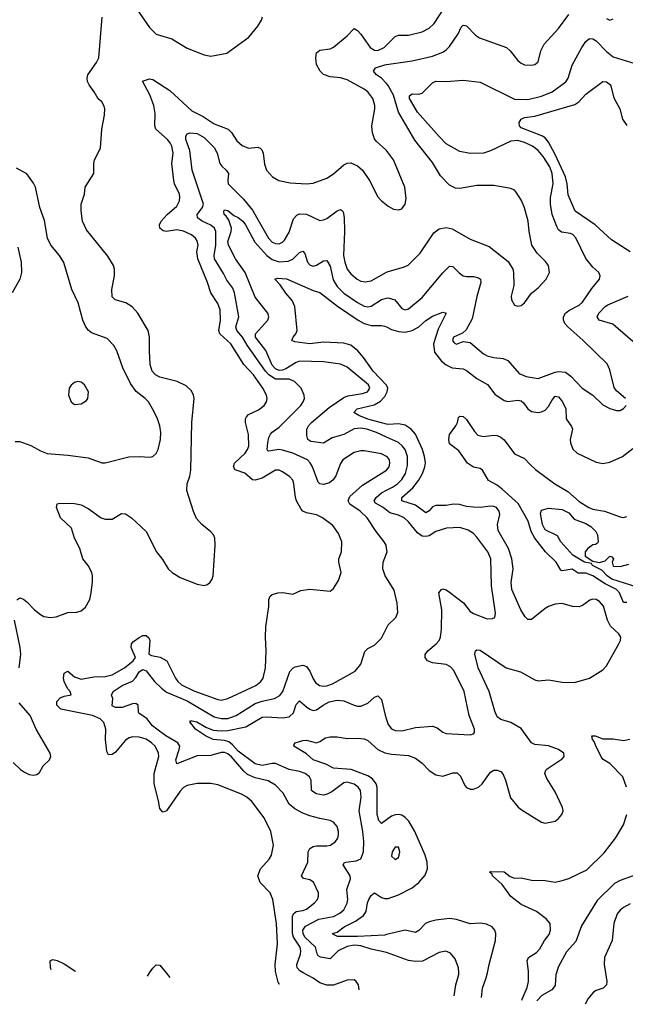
# Model space of a CAD drawing. Header units: inches. Extents: x 1245430 to 1420861, y 606325 to 671315.
# Tile 174 of 256: x 1367849 to 1371401, y 609815 to 615593. Entities that reach past the tile are written whole.
import ezdxf

# ---------------------------------------------------------------- set-up
doc = ezdxf.new("R2010")
doc.units = ezdxf.units.IN
doc.header["$MEASUREMENT"] = 0
for name, color, linetype in [('B3660', 7, 'Continuous'), ('B3661', 7, 'Continuous'), ('B3670', 7, 'Continuous'), ('B3671', 7, 'Continuous')]:
    doc.layers.add(name, color=color, linetype=linetype)

msp = doc.modelspace()

# ---------------------------------------------------------------- linework, layer by layer
at = {"layer": 'B3660', "color": 5}
for points, elevation in [([(1368597.5, 609981.2), (1368610.6, 610000)], 880), ([(1368707.1, 610000), (1368729.4, 609972.7)], 880), ([(1369371.6, 609931.3), (1369365.6, 609945.6), (1369351.6, 610000)], 880), ([(1369838.9, 609901.1), (1369836.2, 609930), (1369822.7, 609950), (1369810, 609958.4), (1369770, 609956.3), (1369690, 609928.1), (1369650, 609926.9), (1369610, 609942), (1369570, 609969), (1369511.9, 610000)], 860)]:
    msp.add_lwpolyline(points, dxfattribs=dict(at, elevation=elevation))
at = {"layer": 'B3661', "color": 5}
for points, elevation in [([(1368535.3, 615655.3), (1368610, 615546.3), (1368650, 615508), (1368740.4, 615480.4), (1368830, 615426.5), (1368930, 615387), (1368970, 615379.3), (1369063.5, 615396.5), (1369192.3, 615490), (1369245.8, 615554.2), (1369266, 615590), (1369272.3, 615610)], 920), ([(1367831.9, 612188.1), (1367850, 612200.3), (1367870, 612193), (1367890, 612177.1), (1367934.4, 612130), (1367970, 612103.2), (1367990.9, 612090.9), (1368030, 612084.3), (1368062, 612090), (1368130, 612115.2), (1368183.5, 612116.5), (1368210, 612123.6), (1368234.7, 612145.3), (1368259.8, 612190), (1368268.7, 612230), (1368275.2, 612295.2), (1368275.6, 612330), (1368270.9, 612350), (1368249.8, 612389.8), (1368219.7, 612430), (1368201.4, 612490), (1368170.8, 612550), (1368152.1, 612610), (1368087.4, 612670), (1368065.1, 612730), (1368068.1, 612751.9), (1368084.7, 612755.3), (1368170, 612753.4), (1368210, 612746.5), (1368250, 612724), (1368326, 612670), (1368350, 612661.5), (1368390, 612662), (1368445.1, 612694.9), (1368470, 612694), (1368504.9, 612670), (1368590, 612590.4), (1368650.3, 612470), (1368685.3, 612425.3), (1368719.5, 612370), (1368742, 612350), (1368790, 612319.1), (1368890, 612281.3), (1368930, 612272.4), (1368950, 612278), (1368966.7, 612293.3), (1368977.6, 612310), (1368983, 612330), (1368994.7, 612510), (1368993, 612550), (1368985.6, 612570), (1368970, 612587.3), (1368916.2, 612630), (1368885.3, 612665.3), (1368867.1, 612707.1), (1368829.8, 612830.2), (1368830.8, 612870), (1368846.5, 612913.5), (1368853, 612950), (1368859, 613230), (1368871, 613370), (1368868.2, 613390), (1368855.8, 613415.8), (1368824.7, 613444.7), (1368772.7, 613470), (1368670, 613495.3), (1368644.7, 613510), (1368626, 613530), (1368614.8, 613570), (1368609, 613650), (1368610.8, 613730.8), (1368602, 613770), (1368541.1, 613870), (1368508.3, 613908.3), (1368471.5, 613931.5), (1368409.4, 613950), (1368390, 613967), (1368389.8, 614009.8), (1368405, 614090), (1368403.8, 614130), (1368397.8, 614150), (1368366.3, 614206.3), (1368240, 614360), (1368217.6, 614410), (1368208.3, 614471.7), (1368209.1, 614510.9), (1368228.6, 614570), (1368232.2, 614610), (1368283.6, 614690), (1368282.9, 614750), (1368287.3, 614770), (1368321.7, 614838.3), (1368329.8, 614950.2), (1368346.6, 615033.4), (1368347.1, 615070), (1368341.7, 615090), (1368329.7, 615110), (1368309.1, 615129.1), (1368286.2, 615170), (1368255.5, 615210), (1368246.5, 615230), (1368244, 615250), (1368249, 615270), (1368298.4, 615341.6), (1368312.8, 615370), (1368332, 615608)], 920), ([(1370000, 614824.6), (1369995.8, 614830), (1369939.5, 614879.5), (1369930, 614893.2), (1369917.4, 614930), (1369914, 614970), (1369931.9, 615070), (1369931.8, 615090), (1369920.3, 615130), (1369889.9, 615169.9), (1369870, 615185.8), (1369770, 615240.6), (1369730, 615252.7), (1369670, 615257.8), (1369630.8, 615270.8), (1369611.5, 615290), (1369589.7, 615330), (1369585.1, 615370), (1369590, 615398.8), (1369610, 615413.7), (1369670, 615421.7), (1369690, 615431.6), (1369770, 615497.6), (1369810, 615540.4), (1369830, 615530.3), (1369850, 615508.7), (1369904.2, 615430), (1369930, 615414.4), (1369950, 615412.8), (1369986.6, 615430), (1370000, 615443.6)], 880), ([(1370000, 615218.2), (1369970.2, 615250.2), (1369942.3, 615270), (1369923.5, 615290), (1369934.7, 615310), (1369990, 615328.8), (1370000, 615330.2)], 860), ([(1369351.6, 610000), (1369349.1, 610010), (1369347.5, 610050), (1369361.2, 610170), (1369354.6, 610290), (1369334.2, 610430), (1369317.4, 610470), (1369259.8, 610530), (1369246, 610570), (1369260.7, 610610), (1369312.3, 610667.7), (1369324.8, 610690), (1369337.2, 610750), (1369322.4, 610830), (1369281.8, 610910), (1369210, 611004.8), (1369181.7, 611030), (1369150, 611048.3), (1369010, 611103.7), (1368970, 611111.4), (1368889.3, 611110.7), (1368830, 611100.3), (1368810, 611087.8), (1368790, 611066), (1368710, 610951.1), (1368690, 610943), (1368685.3, 610945.3), (1368670, 610965.2), (1368663.4, 611010), (1368637.5, 611110), (1368638, 611170), (1368663.9, 611270), (1368662.3, 611290), (1368642.2, 611330), (1368622.4, 611350), (1368590, 611370.4), (1368550, 611382.8), (1368510, 611385.2), (1368490, 611379), (1368470, 611365.8), (1368410, 611294.6), (1368390, 611282.2), (1368370, 611279.7), (1368359.8, 611299.8), (1368352.6, 611370), (1368354.5, 611430), (1368342.5, 611470), (1368319.8, 611490), (1368275.8, 611510), (1368090, 611548), (1368066.4, 611570), (1368067.2, 611592.8), (1368085.6, 611614.4), (1368110, 611623.7), (1368149.5, 611630.5), (1368144.8, 611650), (1368128.4, 611668.4), (1368109.1, 611709.1), (1368105.7, 611730), (1368110, 611758), (1368130, 611770.1), (1368170, 611736.6), (1368210, 611723.8), (1368283.8, 611736.2), (1368350, 611739.6), (1368390, 611748), (1368464.1, 611790), (1368514.1, 611830), (1368528.5, 611850), (1368502, 611910), (1368503.4, 611930), (1368515.2, 611944.8), (1368550, 611968.4), (1368570, 611979.2), (1368590, 611980.2), (1368606.2, 611966.2), (1368611.9, 611950), (1368605.7, 611870), (1368621.9, 611861.9), (1368672.9, 611852.9), (1368711.5, 611831.5), (1368762.3, 611730), (1368775.4, 611710), (1368797.5, 611690), (1368870, 611654.1), (1369010, 611603.5), (1369030, 611600.8), (1369070, 611610.1), (1369233.9, 611686.1), (1369263.7, 611710), (1369276.8, 611730), (1369291, 611790), (1369294.7, 611890), (1369289.9, 611970), (1369291.9, 612030), (1369310.8, 612150), (1369309.8, 612190), (1369318.7, 612210), (1369330, 612219.5), (1369362, 612230), (1369392.3, 612232.3), (1369450, 612222.4), (1369496.9, 612243.1), (1369550, 612252), (1369670, 612239.1), (1369690, 612254.8), (1369718, 612302), (1369734.3, 612350), (1369720.4, 612410), (1369721.1, 612430), (1369735.6, 612470), (1369738, 612530), (1369719, 612579), (1369685.4, 612625.4), (1369625.6, 612670), (1369590, 612687.4), (1369530, 612699.8), (1369510, 612709.7), (1369500.4, 612720.4), (1369471.8, 612770), (1369465.7, 612790), (1369457.1, 612870), (1369450.5, 612890.5), (1369433.7, 612910), (1369390, 612940.3), (1369370, 612948.9), (1369350, 612949), (1369270, 612902.5), (1369230, 612890.5), (1369213.2, 612893.2), (1369170, 612931.6), (1369112, 612952), (1369101.7, 612970), (1369107.7, 612990), (1369170.5, 613050), (1369185.4, 613070), (1369193.1, 613090), (1369190, 613159), (1369172.3, 613230), (1369172.8, 613250), (1369178, 613262), (1369190, 613275.8), (1369250, 613302.8), (1369283.1, 613330), (1369296, 613350), (1369299.2, 613370), (1369296.1, 613390), (1369274.2, 613430), (1369219.3, 613510), (1369163.9, 613570), (1369086.4, 613690), (1369022.6, 613750), (1369016.3, 613770), (1369027.1, 613830), (1369024, 613890), (1369010, 613927.8), (1368969.3, 613989.3), (1368950.5, 614050), (1368893.8, 614190), (1368887.4, 614230), (1368894.5, 614270), (1368890, 614294.7), (1368879.8, 614310), (1368855.4, 614330), (1368810, 614351.4), (1368770, 614359.5), (1368709.3, 614349.3), (1368690, 614354.8), (1368669.6, 614370), (1368668, 614390), (1368678.3, 614410), (1368713.7, 614450), (1368770, 614498.9), (1368785.8, 614530), (1368788.7, 614551.3), (1368786.2, 614570), (1368757.1, 614630), (1368753, 614650), (1368740.2, 614750), (1368748.5, 614810), (1368740.7, 614850), (1368731.4, 614870), (1368714.9, 614890), (1368647.5, 614950), (1368640.4, 614970), (1368642.4, 615042.4), (1368634.5, 615090), (1368612.4, 615152.4), (1368568.3, 615231.7), (1368610, 615246), (1368630, 615242), (1368730, 615177), (1368858.9, 615058.9), (1368925, 615025), (1368990, 614981.2), (1369071.4, 614950), (1369091.8, 614931.8), (1369122, 614882), (1369153.8, 614853.8), (1369190, 614838.9), (1369245.5, 614845.5), (1369259, 614839), (1369269.3, 614829.3), (1369276.3, 614810), (1369284.3, 614744.3), (1369297, 614710), (1369331.4, 614671.4), (1369369.1, 614649.1), (1369434.8, 614634.8), (1369530, 614629.3), (1369570, 614633.2), (1369650, 614662.7), (1369690, 614688.9), (1369750, 614741.7), (1369770, 614751.4), (1369790, 614752.3), (1369830, 614734.9), (1369859.5, 614710), (1369900.3, 614650), (1369950, 614554), (1369970, 614530.6), (1370000, 614507)], 880), ([(1370000, 613029), (1369970, 613044.7), (1369870, 613063.2), (1369850, 613062.9), (1369810, 613052.5), (1369744.6, 613010), (1369730, 612989.4), (1369703.5, 612916.5), (1369687, 612893), (1369665, 612875), (1369630, 612864.9), (1369609.3, 612869.3), (1369599.5, 612879.5), (1369565.2, 612970), (1369553.3, 612993.3), (1369536.5, 613010), (1369450, 613049.4), (1369390, 613067.6), (1369369.2, 613070.8), (1369310, 613060.4), (1369303.6, 613063.6), (1369299.7, 613070), (1369303.4, 613110), (1369310, 613140.5), (1369319.6, 613160.4), (1369330, 613173), (1369370, 613202.3), (1369498.2, 613330), (1369511.9, 613350), (1369518.2, 613370), (1369518, 613390), (1369498.7, 613430), (1369460.4, 613470), (1369430, 613483.1), (1369350, 613484.5), (1369309.8, 613509.8), (1369290.5, 613530.5), (1369183.3, 613683.2), (1369155.4, 613730), (1369121.3, 613770), (1369116.2, 613790), (1369134.9, 613850), (1369109.4, 613990), (1369097.8, 614017.8), (1369063.6, 614063.6), (1369044.1, 614104.1), (1368990.4, 614190), (1368988.6, 614210), (1368999.5, 614270), (1368999.9, 614350), (1368990.3, 614370.3), (1368970, 614387), (1368919.8, 614410), (1368891.3, 614430), (1368889.2, 614450), (1368921.1, 614490), (1368926.9, 614510), (1368860.2, 614710), (1368846.1, 614826.1), (1368822.4, 614890), (1368822.6, 614910), (1368830, 614923), (1368848.7, 614930), (1368890, 614926), (1368930, 614902.2), (1368990, 614842.3), (1369007.7, 614810), (1369021.8, 614750), (1369033.5, 614733.5), (1369060.3, 614710), (1369073.6, 614690), (1369068.5, 614650), (1369072, 614630), (1369160.6, 614540.6), (1369214.4, 614474.4), (1369307.3, 614310), (1369330, 614287.7), (1369350, 614278.7), (1369370, 614277.7), (1369390, 614287.3), (1369401.2, 614298.8), (1369430, 614346.7), (1369455.5, 614424.5), (1369473.4, 614446.6), (1369490, 614453.5), (1369530, 614451), (1369610, 614415.6), (1369630, 614417.7), (1369650, 614426.7), (1369710, 614471.5), (1369730, 614479.5), (1369736.2, 614476.2), (1369745.4, 614465.4), (1369751.6, 614431.6), (1369753.6, 614350), (1369748.4, 614210), (1369755, 614170), (1369768.8, 614130), (1369790, 614102), (1369828.9, 614070), (1369850, 614059.2), (1369874.8, 614054.8), (1369910, 614061), (1370000, 614110.7)], 860), ([(1367821.8, 613118.2), (1367850, 613117.2), (1367914.6, 613094.6), (1367970, 613062.3), (1368010, 613046.5), (1368130, 613037.3), (1368250, 613021.7), (1368330, 612993.4), (1368350, 612991.8), (1368488.5, 613028.5), (1368550.3, 613030.3), (1368610, 613025.5), (1368630, 613030.6), (1368650, 613047.3), (1368661.6, 613070), (1368673.7, 613130), (1368677.2, 613170), (1368669.8, 613210), (1368657.7, 613250), (1368636.2, 613296.2), (1368604, 613350), (1368585.1, 613370), (1368531.1, 613411.1), (1368498.1, 613458.1), (1368453.8, 613550), (1368417.6, 613650), (1368400.7, 613680.7), (1368362.2, 613722.3), (1368270, 613755.8), (1368250.7, 613770.7), (1368233.8, 613793.8), (1368219.3, 613830), (1368191.5, 613931.5), (1368154.3, 614010), (1368108.4, 614168.4), (1368081.6, 614210), (1368031.6, 614270), (1368011.6, 614310), (1367993.9, 614413.9), (1367967.3, 614490), (1367940.9, 614610), (1367930, 614634), (1367890, 614688.7), (1367830, 614721.2)], 940), ([(1370000, 613143.6), (1369941, 613170), (1369884.7, 613190), (1369850, 613196.7), (1369810, 613191.9), (1369750, 613159.9), (1369680.6, 613139.4), (1369630, 613108.7), (1369557, 613117), (1369538.7, 613130), (1369533.4, 613153.4), (1369533.5, 613190), (1369543.5, 613210), (1369560.7, 613230), (1369663.3, 613316.7), (1369750, 613375.4), (1369774.2, 613385.8), (1369859.7, 613400.3), (1369888.2, 613410), (1369901.6, 613430), (1369894.8, 613450), (1369770, 613553.2), (1369730, 613571.4), (1369630, 613584.5), (1369490, 613589.1), (1369470, 613581.6), (1369410, 613544.5), (1369390, 613536.8), (1369370, 613535.4), (1369350, 613544.6), (1369330, 613565.9), (1369291.7, 613651.7), (1369231.7, 613730), (1369231.4, 613750), (1369304.7, 613830), (1369309.8, 613850), (1369304.7, 613870), (1369230, 613965.1), (1369170.5, 614110), (1369114.2, 614190), (1369072.7, 614270), (1369070, 614290.7), (1369089.9, 614350), (1369090.4, 614370.4), (1369076.1, 614416.1), (1369059.7, 614439.7), (1369047, 614450), (1369045.4, 614470), (1369050, 614478), (1369070, 614473.7), (1369104.5, 614444.5), (1369130, 614431.8), (1369157.1, 614410), (1369174, 614390), (1369227.5, 614287.5), (1369298.4, 614210), (1369330, 614185.3), (1369370, 614171.3), (1369424.2, 614175.8), (1369451.6, 614188.4), (1369490, 614226.7), (1369510, 614233.8), (1369520.2, 614220.2), (1369537.7, 614170), (1369552.4, 614152.4), (1369570, 614147.1), (1369590, 614151.8), (1369630, 614178.5), (1369650, 614179.4), (1369670, 614146), (1369686.9, 614066.9), (1369710, 614026.6), (1369750, 613988.5), (1369830, 613932.7), (1369870, 613912.7), (1369890, 613908.5), (1369910, 613911.3), (1369970, 613950.8), (1370000, 613958.6)], 840), ([(1367837.2, 614257.2), (1367857.4, 614170), (1367858.9, 614110), (1367848.7, 614070), (1367804.9, 613990)], 940), ([(1370000, 613447.7), (1369999, 613450), (1369921.1, 613530), (1369865.2, 613610), (1369831.5, 613650), (1369790, 613682.3), (1369750, 613694.2), (1369630, 613701.3), (1369550, 613690.8), (1369462.7, 613702.7), (1369445.4, 613710), (1369452.1, 613730), (1369468.8, 613750), (1369476.5, 613770), (1369462.8, 613910), (1369446, 613946), (1369410, 613987.7), (1369376.7, 614036.7), (1369346, 614070), (1369363.1, 614076.9), (1369413.3, 614073.3), (1369570, 614004.6), (1369610, 613992.3), (1369712.1, 613912.1), (1369834.6, 613830), (1369870, 613811), (1369910, 613797.6), (1369970, 613798.8), (1369990, 613795), (1370000, 613789.8)], 820), ([(1370000, 613220.2), (1369890, 613249.4), (1369838.5, 613270), (1369808.3, 613288.3), (1369828.6, 613310), (1369927.5, 613332.5), (1369965.8, 613354.2), (1369990, 613382.8), (1370000, 613401.5)], 820), ([(1370000, 612492.4), (1369997.2, 612510), (1369987.4, 612530), (1369939.8, 612590), (1369886.8, 612670), (1369846.2, 612710), (1369784.4, 612750), (1369775.2, 612770), (1369785.6, 612794.4), (1369858.6, 612861.4), (1370000, 612949.5)], 860), ([(1370000, 612714.5), (1369980.2, 612730), (1369936.3, 612756.3), (1369927.5, 612770), (1369938.9, 612790), (1369970, 612816.5), (1370000, 612831.8)], 840), ([(1370000, 612317), (1369991.8, 612330), (1369978.2, 612370), (1369979.7, 612410), (1370000, 612461.2)], 860), ([(1367845.7, 611790), (1367855, 611870), (1367851.6, 611910), (1367818.5, 612070)], 920), ([(1369511.9, 610000), (1369491.1, 610011.1), (1369476.9, 610030), (1369474.2, 610050), (1369496.2, 610110), (1369498.1, 610130), (1369493.2, 610150), (1369454.7, 610210), (1369448.2, 610230), (1369448.4, 610330), (1369454.6, 610345.4), (1369470, 610359.6), (1369510, 610365.4), (1369530, 610373.6), (1369577.6, 610410), (1369595.3, 610430), (1369601.4, 610450), (1369600.9, 610470), (1369572.4, 610532.4), (1369550, 610545.1), (1369513.9, 610553.9), (1369501, 610570), (1369539.4, 610650), (1369540.7, 610710), (1369550.6, 610729.4), (1369570, 610741), (1369590, 610745.7), (1369650, 610744.6), (1369671.8, 610750), (1369700.5, 610770), (1369714, 610790), (1369717.7, 610810), (1369718, 610830), (1369710, 610858), (1369690, 610884.2), (1369670, 610894), (1369610, 610904.8), (1369550, 610922), (1369510, 610936.4), (1369462.9, 610962.9), (1369429.3, 610989.3), (1369393.8, 611053.8), (1369350, 611102.3), (1369306.6, 611126.6), (1369230, 611144.2), (1369184.5, 611164.5), (1369162.7, 611182.7), (1369090, 611267), (1369070, 611284.5), (1369050, 611293.2), (1369030, 611292.8), (1368970, 611274.9), (1368890, 611272.6), (1368770, 611225.7), (1368763.9, 611250), (1368784.9, 611310), (1368787.3, 611330), (1368775.9, 611350), (1368706.5, 611390), (1368653.5, 611430), (1368627.7, 611450), (1368593.4, 611493.4), (1368550, 611521.3), (1368544.5, 611530), (1368543.8, 611570), (1368530, 611579.9), (1368510, 611578.5), (1368450, 611556.6), (1368410, 611557.4), (1368390, 611567.8), (1368395.3, 611610), (1368386.9, 611630), (1368397.2, 611650), (1368450, 611685.6), (1368510, 611710.8), (1368530, 611732.3), (1368550, 611765.8), (1368570, 611779.2), (1368590, 611772.4), (1368639, 611710), (1368679.5, 611670), (1368710, 611646.9), (1368830, 611596.9), (1368990, 611502.6), (1369030, 611493.3), (1369070, 611493.1), (1369118, 611510), (1369230, 611580.5), (1369270, 611594.9), (1369342.4, 611610), (1369373.5, 611626.5), (1369392.7, 611650), (1369432.5, 611767.5), (1369450, 611788.1), (1369464.3, 611795.7), (1369510, 611804.5), (1369530, 611797.3), (1369550, 611771.1), (1369570, 611724.9), (1369584.1, 611704.1), (1369606.4, 611686.4), (1369630, 611681.5), (1369650, 611683.6), (1369684.3, 611695.7), (1369816.9, 611770), (1369848.9, 611811.1), (1369874, 611886), (1369890, 611903.1), (1369930, 611923), (1369970, 611963), (1370000, 612023)], 860), ([(1369999.9, 610119.9), (1369910, 610139.9), (1369850, 610158.5), (1369810, 610162.3), (1369770, 610154.8), (1369716.9, 610130), (1369670, 610082.8), (1369612.4, 610092.4), (1369600.1, 610100.1), (1369592.5, 610112.5), (1369582.8, 610150), (1369520.9, 610210), (1369510.9, 610230), (1369509.7, 610250.3), (1369525.6, 610274.4), (1369604.1, 610315.9), (1369690, 610331.3), (1369726.8, 610350), (1369749, 610370), (1369770, 610408.4), (1369772.9, 610430), (1369768, 610490), (1369788.7, 610551.3), (1369786.5, 610570), (1369745.6, 610634.4), (1369752.9, 610647.1), (1369761.2, 610650), (1369822.5, 610657.5), (1369849.8, 610670), (1369864.4, 610710), (1369866.7, 610770), (1369861.6, 610830), (1369840.5, 610950), (1369851.3, 611031.3), (1369848, 611070), (1369833.6, 611090), (1369810, 611106.8), (1369770, 611119.2), (1369750, 611114.1), (1369678.6, 611061.4), (1369652.1, 611047.9), (1369630, 611043.4), (1369588.3, 611050), (1369560.3, 611070), (1369559.1, 611130), (1369547.5, 611150), (1369523.5, 611170), (1369490, 611181.8), (1369430, 611193.8), (1369350, 611227.5), (1369330, 611229.1), (1369270, 611217.6), (1369230, 611226.3), (1369130, 611299.9), (1369097.3, 611337.3), (1369074.8, 611354.8), (1369050, 611362.6), (1368983.7, 611370), (1368938.7, 611390), (1368880.4, 611430), (1368846.3, 611473.7), (1368850, 611478.8), (1368860.9, 611479.1), (1368887.6, 611472.4), (1368941.1, 611441.1), (1368984.1, 611424.1), (1369030, 611419.7), (1369070, 611422.9), (1369175.5, 611444.5), (1369270, 611499.4), (1369297.1, 611502.9), (1369390, 611497.2), (1369430, 611502.7), (1369454.3, 611525.7), (1369470, 611575.5), (1369490, 611596), (1369530, 611560.2), (1369550, 611546.7), (1369570, 611540.2), (1369590, 611543.2), (1369628.3, 611571.7), (1369664.7, 611590), (1369710, 611599.3), (1369750, 611596.6), (1369810, 611571), (1369830, 611564.7), (1369850, 611565), (1369890, 611582.3), (1369930, 611616.9), (1369950, 611625.7), (1369970, 611604.9), (1369991.6, 611511.6), (1370000, 611487.2)], 840), ([(1367810, 611234.8), (1367853.2, 611193.2), (1367877.5, 611177.5), (1367904.4, 611164.4), (1367930, 611160.5), (1367950, 611163.8), (1367965.3, 611174.7), (1367985.6, 611214.4), (1368022.4, 611250), (1368031.1, 611270), (1368028, 611290), (1367945.4, 611430), (1367910, 611509.4), (1367844.9, 611584.9)], 920), ([(1370000, 610898.6), (1369970, 610877.3), (1369954.8, 610894.8), (1369945.4, 610930), (1369944.7, 611090), (1369939.4, 611110), (1369918.6, 611138.6), (1369890, 611156.7), (1369793.4, 611193.5), (1369690, 611201.1), (1369644.7, 611224.7), (1369570, 611249.2), (1369530, 611284.4), (1369457, 611330), (1369459.3, 611340.7), (1369464, 611350), (1369510, 611363.5), (1369530, 611364.7), (1369590, 611350.2), (1369610, 611357.6), (1369641.4, 611378.6), (1369670, 611385.5), (1369710, 611385.6), (1369770, 611375.6), (1369830, 611378), (1369870, 611374), (1369890, 611364.4), (1369950, 611310.1), (1369990, 611290.1), (1370000, 611288.2)], 820), ([(1370000, 610224.5), (1369990, 610222.1), (1369830, 610213.6), (1369712.9, 610212.9), (1369686.2, 610226.2), (1369682.7, 610230), (1369710, 610239.7), (1369751.2, 610270), (1369817.4, 610302.6), (1369864.3, 610335.7), (1369880.8, 610359.2), (1369888.1, 610410), (1369896.8, 610430), (1369910, 610454.6), (1369930, 610469.2), (1369970, 610442.6), (1369990, 610435.4), (1370000, 610435.8)], 820), ([(1368034, 610017.6), (1368028.5, 610031.5), (1368027.8, 610070), (1368042.4, 610077.6), (1368067.5, 610072.5), (1368110, 610053.8), (1368171.6, 610011.6), (1368175.2, 610008.5)], 880), ([(1368610.6, 610000), (1368630, 610027.7), (1368650, 610048), (1368670, 610045.5), (1368707.1, 610000)], 880)]:
    msp.add_lwpolyline(points, dxfattribs=dict(at, elevation=elevation))
at = {"layer": 'B3661', "color": 5, "elevation": 960}
msp.add_lwpolyline([(1368190, 613469.2), (1368170, 613464), (1368150, 613448.7), (1368138.8, 613430), (1368134.8, 613390), (1368151, 613350), (1368170, 613334.8), (1368210, 613338.8), (1368241.2, 613358.8), (1368249, 613370), (1368252.3, 613410), (1368229, 613450), (1368210, 613465.2)], close=True, dxfattribs=at)
at = {"layer": 'B3670', "color": 5}
for points, elevation in [([(1370397.6, 609865), (1370407.2, 609930), (1370425.4, 609990), (1370424.6, 610000)], 840), ([(1370557.1, 609854.7), (1370563.6, 609910), (1370585.6, 609970), (1370591.6, 610000)], 820), ([(1370794.7, 609839.4), (1370795.1, 609844.9), (1370825.7, 609914.3), (1370832.4, 609950), (1370832.4, 610000)], 780), ([(1370997.1, 610000), (1370994.3, 609990), (1370990, 609925.7), (1370970, 609900.2), (1370911.9, 609868.1), (1370883, 609837), (1370881.8, 609833.8)], 780), ([(1371284.9, 610000), (1371292.1, 609950), (1371290.7, 609929.3), (1371270.3, 609910), (1371230, 609897), (1371213.4, 609886.6), (1371183, 609850), (1371165, 609815.5)], 820)]:
    msp.add_lwpolyline(points, dxfattribs=dict(at, elevation=elevation))
at = {"layer": 'B3671', "color": 5}
for points, elevation in [([(1370000, 615443.6), (1370050, 615494.4), (1370070, 615502.8), (1370130, 615502.9), (1370210, 615521.2), (1370250, 615543.6), (1370279.7, 615570), (1370338.6, 615661.4)], 880), ([(1370000, 615330.2), (1370150, 615351.9), (1370270, 615379.1), (1370330, 615402.7), (1370350, 615415.2), (1370370, 615436.1), (1370421.4, 615510), (1370438.7, 615550), (1370450, 615560.3), (1370470, 615557), (1370521.8, 615501.8), (1370546, 615486), (1370703.8, 615430), (1370725.3, 615410), (1370770, 615352.7), (1370790, 615337.6), (1370810, 615328.9), (1370850, 615325.2), (1370870, 615330.3), (1370890, 615346.4), (1370905.1, 615410), (1370924.7, 615450), (1371010, 615541.7), (1371070, 615623.1)], 860), ([(1371290, 615599.5), (1371310, 615590.4), (1371330, 615597.1)], 860), ([(1371402.9, 613370), (1371350, 613415.1), (1371335.7, 613435.7), (1371310, 613539), (1371293.7, 613573.7), (1371152.3, 613712.3), (1371063.1, 613790), (1371046.3, 613810), (1371038.2, 613830), (1371039, 613850), (1371050, 613871.3), (1371070, 613887.3), (1371130, 613917.6), (1371150, 613934.6), (1371205.1, 614014.9), (1371249.5, 614070), (1371252.7, 614090), (1371246, 614110), (1371210, 614140.9), (1371170, 614191.6), (1371110, 614313.1), (1371092.2, 614332.2), (1371078.8, 614338.8), (1371027.1, 614347.1), (1371010, 614359.7), (1370999.2, 614379.2), (1370971.1, 614450), (1370961.4, 614510), (1370962.1, 614550), (1370977.7, 614630), (1370972, 614690), (1370957.5, 614730), (1370918.7, 614790), (1370890, 614825.2), (1370856.8, 614850), (1370810, 614872.5), (1370770, 614883.8), (1370730, 614880.9), (1370610, 614822.8), (1370570, 614810.4), (1370490, 614808), (1370430, 614819.9), (1370350, 614865), (1370308.1, 614908.1), (1370182.4, 615050), (1370135.4, 615130), (1370134.5, 615145.5), (1370150, 615157.6), (1370190, 615155.2), (1370210, 615161.6), (1370270, 615222.4), (1370290, 615231.8), (1370350.3, 615230.3), (1370450, 615238), (1370550, 615226.8), (1370750, 615126.4), (1370830, 615125.5), (1370910, 615144), (1370972.2, 615170), (1371052.1, 615227.9), (1371066, 615250), (1371090, 615326), (1371145.6, 615430), (1371170, 615465.2), (1371190, 615482.4), (1371210, 615480.6), (1371230, 615469.3), (1371290, 615406.2), (1371330, 615375.5), (1371456.1, 615336.1)], 840), ([(1370000, 614110.7), (1370010, 614116.3), (1370099.1, 614140.9), (1370126.9, 614153.1), (1370197.7, 614222.3), (1370277.6, 614342.4), (1370310, 614366.7), (1370350, 614373.8), (1370384.8, 614364.8), (1370490, 614306), (1370602.6, 614262.6), (1370714.1, 614174.1), (1370740.3, 614130), (1370745.7, 614110), (1370746.9, 614033.1), (1370730.7, 613970), (1370734, 613950), (1370750, 613918), (1370770, 613911), (1370790, 613916), (1370810, 613931), (1370851.3, 613988.7), (1370890, 614019.3), (1370936.9, 614070), (1370955.8, 614110), (1370949.7, 614149.7), (1370933.3, 614173.3), (1370883.5, 614223.5), (1370852.8, 614270), (1370836.4, 614350), (1370831.8, 614410), (1370809.8, 614489.8), (1370792.2, 614532.2), (1370761.6, 614581.6), (1370750, 614593.2), (1370730, 614602), (1370630, 614620.4), (1370530, 614619.3), (1370430, 614601.8), (1370405.1, 614605.1), (1370370, 614622.7), (1370316.2, 614676.2), (1370270, 614754.7), (1370165.4, 614885.4), (1370070, 615049.8), (1370040.5, 615150), (1370010, 615207.4), (1370000, 615218.2)], 860), ([(1371430, 614230.8), (1371320.9, 614300.9), (1371223.8, 614390), (1371107.1, 614470), (1371064.9, 614564.8), (1371060.1, 614630), (1371049.9, 614670.1), (1370990, 614802.5), (1370950, 614874.5), (1370930, 614898.8), (1370911.5, 614911.5), (1370790, 614959), (1370781.2, 614970), (1370778.8, 614990), (1370790, 615010), (1370810, 615018.3), (1370870, 615025.9), (1371104.8, 615095.2), (1371128.9, 615111.1), (1371170, 615156.2), (1371270, 615230.2), (1371290, 615229.1), (1371313.2, 615210), (1371334, 615134), (1371369.1, 615070), (1371385.3, 615010), (1371410, 614972.2)], 820), ([(1370000, 614507), (1370010, 614499.1), (1370042, 614482), (1370070, 614477.3), (1370090, 614484), (1370109.4, 614510), (1370116.3, 614543.7), (1370107.8, 614610), (1370042, 614770), (1370000, 614824.6)], 880), ([(1370000, 613958.6), (1370010, 613961.3), (1370048.2, 613948.2), (1370090, 613898), (1370110, 613890.3), (1370130, 613896.5), (1370210, 613962.6), (1370330, 614107.9), (1370370, 614147.2), (1370390, 614144.2), (1370426.6, 614106.6), (1370450, 614090.2), (1370470, 614086), (1370510, 614086.8), (1370538.9, 614079), (1370551.4, 614070), (1370554.2, 614050), (1370530, 613969.4), (1370502.7, 613837.3), (1370466.9, 613773.1), (1370445.5, 613754.5), (1370394, 613730), (1370388.1, 613710), (1370396.7, 613696.7), (1370410, 613688.7), (1370450, 613704.9), (1370490, 613698.7), (1370570, 613632.3), (1370590, 613621.2), (1370630, 613611.1), (1370685.2, 613605.2), (1370712.3, 613592.3), (1370777.8, 613517.8), (1370818.6, 613498.6), (1370890, 613487.7), (1370990, 613525.2), (1371010, 613529.4), (1371050, 613525.5), (1371081.5, 613501.5), (1371148.4, 613430), (1371210.6, 613390), (1371270, 613333), (1371310, 613310.7), (1371350, 613298.8), (1371370, 613298.8), (1371390, 613310.8), (1371406, 613330)], 840), ([(1371444.3, 613704.3), (1371327.3, 613807.3), (1371248, 613830), (1371235.8, 613850), (1371245.7, 613870), (1371282.6, 613910), (1371299.3, 613920.7), (1371418.5, 613970)], 820), ([(1370000, 613789.8), (1370030, 613774.1), (1370070, 613763.1), (1370110, 613759.5), (1370150, 613769), (1370190, 613791.3), (1370230, 613827.8), (1370270, 613854.1), (1370330, 613877.6), (1370350, 613870.5), (1370302.7, 613777.3), (1370276.6, 613690), (1370282.6, 613642.7), (1370322.5, 613590), (1370350, 613567.6), (1370385.3, 613550), (1370450, 613543.4), (1370470, 613535.3), (1370530, 613486.7), (1370592, 613452), (1370636.1, 613396.1), (1370690, 613358.4), (1370711.6, 613351.6), (1370770, 613359.5), (1370790, 613356.3), (1370804.3, 613344.3), (1370830, 613309.1), (1370850, 613294.7), (1370890, 613288.5), (1370910, 613291.9), (1370930, 613302.2), (1370950, 613322.6), (1370970, 613358.6), (1370990, 613383.5), (1371010, 613380.7), (1371032.3, 613350), (1371051.2, 613310), (1371053.5, 613250), (1371085.9, 613205.9), (1371090.2, 613190), (1371077.8, 613130), (1371079.4, 613110), (1371093.2, 613073.2), (1371119.5, 613050), (1371230, 612996.5), (1371270, 612988.3), (1371310, 612997.3), (1371384.2, 613030), (1371444.1, 613075.9)], 820), ([(1370000, 613401.5), (1370004.6, 613410), (1370007.6, 613430), (1370000, 613447.7)], 820), ([(1370000, 611288.2), (1370030, 611282.6), (1370130, 611275.5), (1370170, 611260.6), (1370210, 611230.2), (1370250, 611187.1), (1370290, 611161.3), (1370330, 611154.2), (1370390, 611172.9), (1370413.9, 611173.9), (1370435, 611155), (1370459, 611099), (1370470, 611087.7), (1370490, 611078.5), (1370510, 611077.3), (1370540.5, 611090), (1370561.5, 611110), (1370610, 611177.3), (1370630, 611190.2), (1370650, 611190.2), (1370670, 611180.6), (1370684.8, 611164.8), (1370699.1, 611130), (1370727.7, 611027.7), (1370772.8, 610972.8), (1370795, 610955), (1370910, 610884.9), (1370930, 610879.3), (1370988.7, 610890), (1371010, 610905.5), (1371029.5, 610930), (1371035.6, 610950), (1371032.8, 610970), (1370990, 611062.9), (1370940.5, 611140.5), (1370929.8, 611170), (1370934.8, 611190), (1370942.9, 611197.1), (1371030, 611255.6), (1371041.4, 611270), (1371039.8, 611290), (1371008.3, 611310), (1370950, 611331.5), (1370870, 611339.7), (1370850, 611349.3), (1370790, 611433.4), (1370730, 611469.9), (1370670, 611487.6), (1370650, 611503.1), (1370634.8, 611534.8), (1370602.4, 611650), (1370537.1, 611790), (1370517.3, 611870), (1370522.6, 611890), (1370530, 611895.2), (1370550, 611892.9), (1370701.1, 611790), (1370785.8, 611765.8), (1370870, 611719.6), (1370890, 611714.3), (1370950, 611719.6), (1371030, 611704.9), (1371102.9, 611702.9), (1371190, 611729.2), (1371270, 611777.7), (1371290, 611802.2), (1371363.7, 611930), (1371372.4, 611950), (1371374.2, 611970), (1371362.8, 611990), (1371313.4, 612033.4), (1371295.9, 612070), (1371272.1, 612152.1), (1371250, 612179.3), (1371230, 612190.3), (1371210, 612192.6), (1371192.6, 612187.4), (1371150, 612155.6), (1371130, 612148.2), (1371090.6, 612150.6), (1371030, 612167.3), (1370990, 612164.1), (1370950.4, 612150), (1370930, 612137.7), (1370850, 612073.5), (1370830, 612074.2), (1370812.7, 612090), (1370788.1, 612130), (1370735.2, 612250), (1370731, 612290), (1370742.3, 612370), (1370735.3, 612430), (1370716.4, 612490), (1370655.3, 612595.3), (1370651.5, 612630), (1370665.6, 612690), (1370660.6, 612710), (1370645.4, 612730), (1370630, 612737), (1370610, 612738.3), (1370550, 612730.4), (1370510, 612731.9), (1370470, 612736.9), (1370428.9, 612748.9), (1370390.4, 612750.4), (1370350, 612741.7), (1370290, 612742.4), (1370270, 612733.8), (1370250, 612710.8), (1370230, 612699.4), (1370170, 612744), (1370090.9, 612770), (1370090.6, 612790), (1370154.3, 612845.7), (1370188, 612890), (1370211.1, 612930), (1370225, 612970), (1370228.1, 612991.9), (1370223.7, 613030), (1370210.8, 613070), (1370170, 613160.3), (1370144.9, 613190), (1370110, 613213.9), (1370070, 613221.9), (1370010, 613217.5), (1370000, 613220.2)], 820), ([(1371410, 612173.4), (1371390, 612174), (1371366.2, 612230), (1371349.5, 612249.5), (1371282.8, 612282.8), (1371211.4, 612330), (1371170, 612344.6), (1371124.5, 612344.5), (1371090, 612369.2), (1371030, 612358.8), (1371022.8, 612362.8), (1370996.1, 612410), (1370932.7, 612470), (1370870, 612551.3), (1370849.5, 612590), (1370830.4, 612650), (1370773.1, 612753.1), (1370679.1, 612839.1), (1370650, 612861.5), (1370599.1, 612890), (1370564.2, 612950), (1370550, 612959.8), (1370510, 612966.6), (1370475.3, 612990), (1370423.8, 613063.8), (1370370, 613105.1), (1370365.3, 613130), (1370370, 613158.8), (1370407.6, 613210), (1370416.9, 613230), (1370421.6, 613258.4), (1370430, 613266.8), (1370450, 613263.8), (1370470, 613247.7), (1370515.6, 613175.6), (1370535.5, 613155.5), (1370567.8, 613147.8), (1370630, 613155.5), (1370650, 613153.6), (1370670, 613143.9), (1370690, 613126.7), (1370750, 613045.1), (1370810, 613018.4), (1370842, 612982), (1370874.3, 612954.3), (1370987.7, 612870), (1371064, 612824), (1371130, 612765.1), (1371186.2, 612730), (1371210, 612720.1), (1371278, 612710), (1371370, 612674.9), (1371390, 612672.4), (1371410, 612677.2)], 780), ([(1370000, 612831.8), (1370035.4, 612850), (1370064.1, 612870), (1370090, 612895.5), (1370111.4, 612930), (1370123.6, 612976.4), (1370123.9, 613030), (1370109.9, 613070), (1370092.9, 613092.9), (1370070, 613112.2), (1370000, 613143.6)], 840), ([(1370000, 612949.5), (1370000.7, 612950), (1370015.2, 612970), (1370019.9, 612990), (1370016.8, 613010), (1370005.9, 613025.9), (1370000, 613029)], 860), ([(1370000, 611487.2), (1370010, 611458), (1370030, 611432), (1370050, 611421.5), (1370090, 611419.7), (1370170, 611440.2), (1370270, 611447.2), (1370296.9, 611436.9), (1370330, 611412.7), (1370350, 611403.8), (1370490, 611395.8), (1370510, 611402), (1370516.2, 611410), (1370515.4, 611430), (1370486, 611510), (1370456.4, 611650), (1370394.6, 611774.6), (1370376.2, 611796.2), (1370350, 611808.8), (1370270, 611819.4), (1370241.6, 611830), (1370226.3, 611850), (1370227.9, 611867.9), (1370242, 611890), (1370290.9, 611930), (1370308.6, 611950), (1370317.4, 611970), (1370323.3, 612016.7), (1370325.2, 612130), (1370307.2, 612230), (1370322.7, 612250), (1370330, 612252.9), (1370350, 612247.2), (1370370, 612234.3), (1370451.5, 612171.5), (1370490, 612121.3), (1370510, 612108.8), (1370590, 612077.6), (1370621.5, 612078.5), (1370635.1, 612084.9), (1370639.6, 612110), (1370616, 612270), (1370612.9, 612430), (1370594, 612470), (1370530, 612556), (1370510, 612578), (1370478.3, 612598.3), (1370430, 612614), (1370351.3, 612610), (1370290, 612589.8), (1370250, 612565.2), (1370230, 612559.9), (1370210, 612562.7), (1370182.2, 612582.2), (1370130, 612645.8), (1370104.2, 612670), (1370070, 612686.4), (1370019.3, 612699.3), (1370000, 612714.5)], 840), ([(1371470, 612263), (1371322.8, 612310), (1371293.7, 612330), (1371262.5, 612362.5), (1371207.6, 612390), (1371202.5, 612402.5), (1371161.6, 612410), (1371093.8, 612450), (1371023.4, 612530), (1371004, 612564), (1370930, 612599.4), (1370915.8, 612630), (1370904.2, 612695.8), (1370910, 612714.3), (1370950, 612725.8), (1371030, 612719.4), (1371070, 612699.8), (1371101.3, 612661.3), (1371170, 612636), (1371198.6, 612618.6), (1371227.1, 612590), (1371237.5, 612570), (1371241.6, 612530), (1371238, 612522), (1371225.8, 612514.1), (1371210, 612512.1), (1371180.3, 612490), (1371165.2, 612470), (1371165.7, 612445.7), (1371210, 612416.4), (1371250, 612407.7), (1371283.1, 612416.9), (1371310, 612444.7), (1371322, 612442), (1371332, 612430), (1371324.7, 612410), (1371330, 612386), (1371370, 612384.7), (1371422, 612398)], 760), ([(1370000, 612461.2), (1370003.5, 612470), (1370000, 612492.4)], 860), ([(1370000, 612023), (1370010, 612043), (1370055.1, 612084.9), (1370065.8, 612114.2), (1370062.2, 612170), (1370045.2, 612245.2), (1370000, 612317)], 860), ([(1371408.8, 611090), (1371387.2, 611150), (1371310, 611228.2), (1371271.6, 611251.6), (1371262.6, 611262.6), (1371230, 611325.3), (1371218.4, 611358.4), (1371208.1, 611370), (1371205.1, 611390), (1371224.7, 611390), (1371270, 611372.7), (1371330, 611373.5), (1371390, 611364.1), (1371428, 611372)], 780), ([(1370000, 610435.8), (1370010, 610436.2), (1370070, 610457.7), (1370150, 610498.9), (1370189.3, 610530.7), (1370226.8, 610573.2), (1370240.7, 610610), (1370238.7, 610650), (1370226.3, 610690), (1370166.5, 610830), (1370131.4, 610890), (1370110, 610912.3), (1370090, 610924.4), (1370070.2, 610929.8), (1370051.9, 610928.1), (1370030, 610919.9), (1370000, 610898.6)], 820), ([(1370832.4, 610000), (1370832.4, 610010), (1370825.7, 610070), (1370833.4, 610090), (1370879.9, 610120.1), (1370898.9, 610141.1), (1370927.1, 610190), (1370954.1, 610225.9), (1370962.8, 610250), (1370959.6, 610290), (1370937.1, 610317.1), (1370879.2, 610359.2), (1370790, 610401.8), (1370728.6, 610448.6), (1370678, 610518), (1370622, 610570), (1370619.6, 610579.6), (1370604, 610590), (1370610, 610594.8), (1370690, 610593.4), (1370726.2, 610566.2), (1370750, 610556.3), (1370790, 610558), (1370850, 610544), (1370930, 610542), (1370990, 610532.8), (1371030, 610541.4), (1371070, 610554.5), (1371174.6, 610605.4), (1371276.4, 610703.6), (1371344, 610790), (1371390, 610868.9), (1371410.3, 610929.7)], 780), ([(1371447, 610570), (1371370, 610542.6), (1371336.6, 610523.4), (1371236, 610424), (1371144.2, 610275.8), (1371110, 610183.5), (1371056, 610124), (1371006.6, 610033.4), (1370997.1, 610000)], 780), ([(1371430, 610405.4), (1371390, 610384.4), (1371370, 610368.4), (1371353.6, 610346.4), (1371333.8, 610290), (1371323.4, 610190), (1371279, 610090), (1371277.6, 610050), (1371284.9, 610000)], 820), ([(1370591.6, 610000), (1370601.7, 610050), (1370638.9, 610190), (1370640.9, 610230), (1370634.7, 610250), (1370619.7, 610270), (1370586.6, 610286.6), (1370551.1, 610291.1), (1370490, 610286.9), (1370410, 610312.9), (1370370, 610318.3), (1370290, 610308.8), (1370250, 610298.5), (1370229.3, 610290), (1370190, 610249), (1370170, 610237.7), (1370110, 610250.3), (1370000, 610224.5)], 820), ([(1370424.6, 610000), (1370422, 610030), (1370402.3, 610082.3), (1370376.1, 610116.1), (1370347.3, 610127.3), (1370310, 610119.7), (1370211.8, 610068.2), (1370170, 610065.8), (1370130, 610073.1), (1369999.9, 610119.9)], 840)]:
    msp.add_lwpolyline(points, dxfattribs=dict(at, elevation=elevation))
at = {"layer": 'B3671', "color": 5, "elevation": 840}
msp.add_lwpolyline([(1370050, 610737.6), (1370032.7, 610710), (1370030, 610684.7), (1370050, 610664.9), (1370070, 610677.3), (1370075.4, 610690), (1370077.7, 610710), (1370070, 610737)], close=True, dxfattribs=at)

doc.saveas('drawing.dxf')
